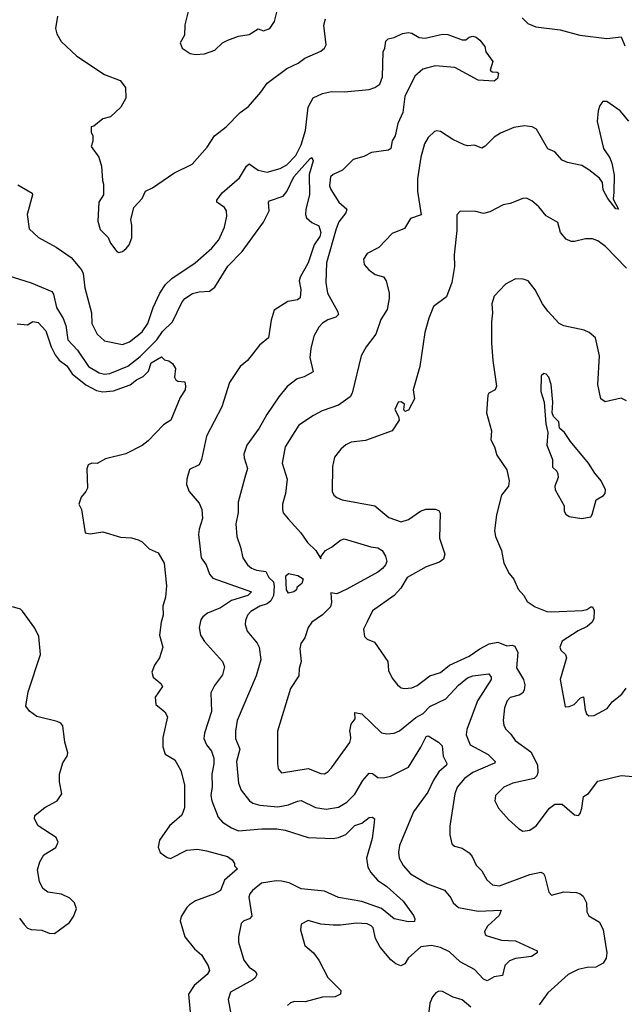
# Model space of a CAD drawing. Extents: x 2057697 to 2160550, y 827490 to 1016834.
# Tile 108 of 256: x 2100111 to 2103493, y 871488 to 876995. Entities that reach past the tile are written whole.
import ezdxf

# ---------------------------------------------------------------- set-up
doc = ezdxf.new("R2010")
doc.units = 0

msp = doc.modelspace()

# ---------------------------------------------------------------- linework, layer by layer
at = {"layer": '0CON20XD'}
for points in [[(2101056.7, 877055), (2101033.9, 876966.1), (2101032.3, 876907.7), (2101008.8, 876865), (2101020, 876835), (2101065, 876805.8), (2101095, 876799.2)], [(2100321.4, 877015), (2100311.4, 876945), (2100319.2, 876915), (2100343.3, 876873.3), (2100430.9, 876790.9), (2100585, 876688.8), (2100672.5, 876655), (2100702.5, 876615), (2100703.8, 876555), (2100677.5, 876505), (2100618.3, 876451.7), (2100575, 876440), (2100525, 876400), (2100510, 876395), (2100510, 876365), (2100520, 876345), (2100520, 876315), (2100510, 876285), (2100553.8, 876225), (2100568.8, 876175), (2100573.3, 876095), (2100580, 876075), (2100580, 876015), (2100553.8, 875975), (2100548.3, 875868.3), (2100561.7, 875821.7), (2100606.1, 875776.1), (2100618.8, 875745), (2100655, 875697.5), (2100665, 875693.3), (2100685, 875697.5), (2100705.9, 875714.1), (2100723.6, 875736.4), (2100738.8, 875775), (2100738.8, 875845), (2100732.5, 875875), (2100750, 875945), (2100796.2, 875995), (2100814.5, 876035.5), (2100853.3, 876055), (2100973.4, 876136.6), (2101075, 876187.5), (2101159.1, 876280.9), (2101201.2, 876345), (2101266.7, 876395), (2101345, 876476.2), (2101391.2, 876508.8), (2101460.3, 876589.7), (2101495, 876640), (2101605, 876722.2), (2101667.8, 876752.2), (2101705, 876780), (2101795, 876819.2), (2101816.2, 876835), (2101826, 876855), (2101811.3, 876965), (2101821.2, 876998.8)], [(2101095, 876799.2), (2101145, 876802.9), (2101203.3, 876825), (2101244.4, 876865.6), (2101275, 876880.8), (2101335, 876902), (2101395, 876911.2), (2101445, 876943.3), (2101475, 876933.3), (2101510, 876945), (2101536, 876985), (2101552, 877045)], [(2102920.8, 877005), (2102952.7, 876972.7), (2102997.5, 876955), (2103135, 876937.9), (2103245, 876907.8), (2103395, 876889.5), (2103475, 876898.8), (2103495, 876848)], [(2100100.3, 876070.3), (2100180, 876025), (2100182, 876015), (2100152.5, 875905), (2100164, 875825), (2100216.8, 875776.8), (2100315, 875722.9), (2100399.2, 875665), (2100456, 875596), (2100465.7, 875574.3), (2100475.4, 875495), (2100512.7, 875355), (2100514.6, 875294.6), (2100545, 875236), (2100585, 875198.1), (2100685, 875177.5), (2100725, 875192.2), (2100795, 875248.2), (2100828, 875295), (2100857.3, 875385), (2100894.4, 875465), (2100926.9, 875513.1), (2100962.6, 875547.4), (2101092.2, 875635), (2101185, 875716.7), (2101225, 875764), (2101256.9, 875835), (2101270, 875895), (2101268, 875925), (2101256, 875945), (2101214.2, 875975), (2101214.4, 875985), (2101243.6, 876026.3), (2101340.2, 876109.8), (2101379.1, 876175), (2101395, 876188.9), (2101445, 876153.8), (2101495, 876142.1), (2101568.2, 876161.8), (2101605, 876183.1), (2101654.7, 876235), (2101684.7, 876295), (2101708.7, 876375), (2101724.4, 876505), (2101751.6, 876558.4), (2101805, 876582.5), (2101855, 876593.5), (2101925, 876591.1), (2102065, 876604.7), (2102097.1, 876615), (2102125.4, 876635), (2102140.9, 876675), (2102144.3, 876815), (2102154.1, 876835.9), (2102158.8, 876875), (2102171.7, 876888.3), (2102205, 876896), (2102251.7, 876918.3), (2102285, 876924), (2102305, 876919.2), (2102345, 876895.8), (2102378.8, 876891.2), (2102475, 876913.8), (2102505, 876911.2), (2102585, 876882.5), (2102607, 876883), (2102625, 876897.5), (2102645, 876902.5), (2102665, 876896.2), (2102685, 876880), (2102712.5, 876845), (2102717.5, 876815), (2102758.3, 876761.7), (2102743, 876713), (2102753.6, 876703.6), (2102781.7, 876701.7), (2102790, 876695), (2102783.8, 876665), (2102765, 876650), (2102675, 876656.2), (2102545, 876727.8), (2102435, 876737.5), (2102365, 876718.6), (2102320.3, 876679.7), (2102265.4, 876565.4), (2102253.2, 876475), (2102226.8, 876415), (2102210.5, 876345), (2102193.6, 876316.4), (2102186.5, 876273.5), (2102174.4, 876265.6), (2102078.3, 876251.7), (2102035, 876230), (2101976.6, 876213.4), (2101916.4, 876153.6), (2101865, 876128.6), (2101850, 876115), (2101844.4, 876065.6), (2101850.6, 876045), (2101895.7, 875975), (2101940, 875935), (2101935.4, 875915), (2101896.1, 875863.9), (2101881.9, 875825), (2101827.2, 875635), (2101822.7, 875525), (2101832.1, 875465), (2101888.2, 875365), (2101893.3, 875345), (2101879.5, 875330.5), (2101834.7, 875315.3), (2101805, 875297.8), (2101784.4, 875275), (2101755.5, 875225), (2101739.1, 875155), (2101734.5, 875104.5), (2101752, 875025), (2101702.8, 874997.2), (2101663.3, 874986.7), (2101607.3, 874942.7), (2101560, 874885), (2101493, 874787), (2101450.8, 874709.2), (2101381.1, 874615), (2101364.6, 874565), (2101365.6, 874545), (2101385.6, 874485), (2101370.8, 874435), (2101332.9, 874297.1), (2101332.2, 874237.8), (2101319.5, 874175), (2101325.6, 874105), (2101346.9, 874045), (2101358.6, 873985), (2101384.2, 873945), (2101406.9, 873926.9), (2101435, 873916.2), (2101488, 873908), (2101504.8, 873875), (2101530.2, 873850.2), (2101534.6, 873825), (2101530.9, 873775), (2101515.2, 873744.8), (2101495, 873727.8), (2101455, 873715.4), (2101404.3, 873685), (2101384.4, 873665), (2101373.3, 873635), (2101371.7, 873611.7), (2101383.3, 873575), (2101438.3, 873508.3), (2101450.6, 873485), (2101459.5, 873415), (2101433.8, 873325), (2101327.7, 873075), (2101317.7, 873015), (2101318.5, 872975)], [(2103517.3, 876427.3), (2103468.8, 876485), (2103395, 876538), (2103372.3, 876537.7), (2103356, 876515), (2103345.8, 876485), (2103341.9, 876425), (2103375.6, 876275), (2103411.3, 876221.3), (2103422.4, 876192.4), (2103435.4, 876125.4), (2103435, 876030), (2103430.8, 875990.8), (2103460, 875935), (2103445, 875936.7), (2103401.2, 875995), (2103375, 876043.8), (2103370, 876085), (2103355, 876107.8), (2103295, 876155.6), (2103255, 876178.5), (2103175.5, 876195.5), (2103145, 876209.4), (2103105, 876256), (2103065, 876272), (2103002, 876382), (2102977.5, 876395), (2102935, 876401.1), (2102875, 876391.1), (2102799.5, 876360.5), (2102765, 876338), (2102715, 876288), (2102695, 876276.2), (2102655, 876293.3), (2102615, 876290), (2102597.5, 876295), (2102534.3, 876324.3), (2102465, 876368.8), (2102445, 876373.8), (2102430.5, 876369.5), (2102395, 876336.2), (2102375, 876300), (2102354.7, 876225.3), (2102335.4, 876104.6), (2102335.4, 876035.4), (2102356.4, 875903.6), (2102297.7, 875882.3), (2102263.9, 875826.1), (2102195, 875799.2), (2102120.3, 875719.7), (2102055, 875687.5), (2102033.3, 875655), (2102037.5, 875625), (2102063.3, 875595), (2102098.8, 875568.8), (2102145, 875556), (2102160.8, 875535), (2102176.7, 875465), (2102177.3, 875435), (2102166.9, 875373.1), (2102131.2, 875318.8), (2102103.5, 875235), (2102049.2, 875165), (2102021.4, 875115), (2101970.5, 874905), (2101958.6, 874885), (2101895, 874838), (2101803, 874807), (2101755, 874781.1), (2101672.5, 874727.5), (2101596.5, 874605), (2101579.2, 874515), (2101606.9, 874425), (2101598.6, 874345), (2101580, 874285), (2101580, 874255), (2101585, 874237.5), (2101612.1, 874202.1), (2101683.8, 874125), (2101720.7, 874070.7), (2101767.1, 874025), (2101795, 873980), (2101798, 873995), (2101821.9, 874025), (2101855.8, 874044.2), (2101905, 874084.4), (2101925, 874090.6), (2102075, 874046.4), (2102115, 874040.3), (2102138.9, 874025), (2102157.4, 873995), (2102164.7, 873965), (2102157.5, 873945), (2102140.4, 873925), (2102115, 873904.7), (2101939.9, 873810.1), (2101885, 873784.3), (2101851.7, 873788.3), (2101855.4, 873735), (2101849.2, 873710.8), (2101804.7, 873665.3), (2101745.5, 873624.5), (2101724, 873595), (2101705, 873537.5), (2101684.2, 873505.8), (2101678.6, 873475), (2101685.5, 873404.5), (2101674, 873365), (2101671.9, 873325), (2101626.3, 873253.7), (2101553.1, 873015), (2101552.2, 872835), (2101557.5, 872805), (2101575, 872782), (2101725, 872807.3), (2101795, 872779.4), (2101815, 872777.1), (2101835, 872788.6), (2101855, 872810.8), (2101957.1, 872952.9), (2101963.5, 872975), (2101960.6, 872999.4), (2101957.8, 873015), (2101965.6, 873054.4), (2101986.7, 873085), (2101985, 873120), (2102025, 873112), (2102135, 873006.9), (2102165, 873000), (2102205, 873004.5), (2102235, 873016.7), (2102327.3, 873092.7), (2102368.5, 873115), (2102405, 873153.3), (2102495, 873196.6), (2102565, 873272.4), (2102615, 873313.2), (2102645, 873325.8), (2102735, 873336.2), (2102747.3, 873317.3), (2102747.5, 873305), (2102671.4, 873185), (2102611.9, 873025), (2102608.2, 872995), (2102629.8, 872939.8), (2102730.6, 872885), (2102770, 872845), (2102767.5, 872835), (2102758.2, 872831.8), (2102645, 872784.7), (2102598.6, 872751.4), (2102557.1, 872702.9), (2102544.2, 872665.8), (2102516.7, 872483.3), (2102516.5, 872435), (2102527.5, 872385), (2102542.1, 872372.1), (2102585, 872360.8), (2102625.8, 872335), (2102641.9, 872315), (2102665, 872266), (2102696, 872235), (2102723.2, 872183.2), (2102755, 872155.8), (2102795, 872150.5), (2102965, 872214.5), (2103025, 872226.9), (2103040, 872220), (2103048.8, 872205), (2103070, 872115), (2103085, 872097.5), (2103155, 872116), (2103225, 872113.1), (2103246.4, 872106.4), (2103263, 872093), (2103280.8, 872055), (2103284, 872005), (2103295, 871983.3), (2103355, 871946.2), (2103374.5, 871904.5), (2103395.4, 871775), (2103392.3, 871745), (2103375, 871716.9), (2103334.2, 871695.8), (2103285, 871694.4), (2103235, 871682.9), (2103178.8, 871655), (2103065, 871551.4), (2103017.5, 871485)], [(2100045, 875564.3), (2100175, 875523.5), (2100290.6, 875475), (2100299.7, 875459.7), (2100316.9, 875385), (2100354.3, 875324.3), (2100368.6, 875285), (2100380.4, 875205), (2100435, 875146.9), (2100496, 875055), (2100555, 875020), (2100585, 875012.2), (2100614.8, 875015.2), (2100715, 875056.2), (2100785, 875111.2), (2100878.5, 875205), (2100909.9, 875250.1), (2100965, 875305.6), (2101017.4, 875412.6), (2101035.5, 875434.5), (2101077.1, 875462.9), (2101115, 875472.9), (2101173.4, 875476.6), (2101202, 875498), (2101275, 875616.7), (2101355, 875698.2), (2101475, 875862.7), (2101506.6, 875925), (2101503.1, 875975), (2101507.5, 875982.5), (2101585, 876006.8), (2101605, 876034.5), (2101644.3, 876115), (2101735, 876217.5), (2101745, 876223.8), (2101751.8, 876205), (2101730.8, 876129.2), (2101731.6, 876015), (2101711, 875935), (2101709.2, 875905), (2101715, 875885.6), (2101745, 875861.1), (2101785, 875841.5), (2101794.7, 875805), (2101788.8, 875781.2), (2101757.4, 875735), (2101724.2, 875635), (2101679.5, 875555), (2101674.7, 875535), (2101683.6, 875485), (2101680.4, 875439.6), (2101665, 875428.5), (2101610.8, 875419.2), (2101535, 875370), (2101516.9, 875315), (2101503.4, 875215), (2101452.5, 875175), (2101385, 875087.8), (2101345, 875054.2), (2101284.2, 874965), (2101240.7, 874829.3), (2101155.7, 874665), (2101127.1, 874535), (2101114.5, 874505.5), (2101061.2, 874478.8), (2101045.8, 874424.2), (2101044.2, 874395), (2101058, 874355), (2101115, 874290), (2101130.6, 874255), (2101133.6, 874205), (2101114.6, 874145), (2101111.5, 874115), (2101125.6, 873985), (2101153.1, 873945), (2101173.1, 873893.1), (2101191.2, 873871.2), (2101408, 873795), (2101386.7, 873775), (2101295, 873746.9), (2101235, 873705.9), (2101161.9, 873675), (2101134.7, 873655.3), (2101125, 873638.8), (2101114.4, 873594.4), (2101122.8, 873552.8), (2101145, 873516), (2101245, 873405.8), (2101256.2, 873375), (2101245, 873331.2), (2101199.8, 873270.2), (2101180.5, 873229.5), (2101184.5, 873125), (2101145, 873003.3), (2101141.2, 872975), (2101155, 872939.2), (2101184, 872904), (2101196.1, 872865), (2101197.1, 872832.9), (2101185.4, 872775), (2101188.2, 872705), (2101180.5, 872655), (2101185.4, 872625.4), (2101221.8, 872535), (2101245, 872507.3), (2101294.7, 872474.7), (2101335, 872457.3), (2101465, 872469.4), (2101548.7, 872468.7), (2101595, 872460.8), (2101725, 872421.2), (2101865, 872415.5), (2101895, 872420), (2101935, 872437.7), (2101985, 872488.5), (2102025, 872500), (2102065, 872532), (2102085, 872533.8), (2102095.7, 872525.7), (2102092.6, 872487.4), (2102082.5, 872415), (2102050.4, 872305), (2102058.5, 872255), (2102074.2, 872224.2), (2102112.1, 872182.1), (2102165, 872146.2), (2102255.6, 872065), (2102313.1, 871985), (2102322, 871965), (2102319.2, 871950.8), (2102285, 871949.6), (2102206.3, 871966.3), (2102135, 872024.2), (2102025, 872062), (2101895, 872085.3), (2101815, 872120.8), (2101685, 872133.9), (2101617.4, 872167.4), (2101575, 872176.7), (2101545, 872178), (2101462.9, 872165), (2101412.2, 872125), (2101397.5, 872105), (2101392.9, 872087.1), (2101410, 871980), (2101396.2, 871965), (2101364.5, 871955.5), (2101349.7, 871940.3), (2101334.6, 871865.4), (2101335.4, 871835), (2101365.3, 871735), (2101395, 871695.5), (2101430.8, 871670.8), (2101437.1, 871655), (2101428.9, 871635), (2101415.6, 871625), (2101290, 871555), (2101276.2, 871515), (2101292.5, 871435)], [(2103504.4, 875605), (2103386.9, 875726.9), (2103345, 875758.6), (2103315, 875770), (2103275, 875770), (2103214.2, 875754.2), (2103195, 875754.2), (2103168.1, 875768.1), (2103135.8, 875805), (2103121.2, 875861.2), (2103055, 875898), (2103015, 875948.1), (2102975, 875982.5), (2102945, 875995.8), (2102925, 875994), (2102855, 875967.1), (2102815, 875959.4), (2102740.7, 875919.3), (2102705, 875911.2), (2102662.3, 875922.3), (2102575, 875923.3), (2102556.1, 875903.9), (2102556.7, 875815), (2102541.3, 875678.7), (2102542.2, 875615), (2102527.5, 875525), (2102497.5, 875445), (2102425, 875390), (2102400, 875325), (2102376.2, 875245), (2102348.8, 875055), (2102311.2, 874925), (2102320, 874875), (2102285, 874810), (2102265, 874802.5), (2102260, 874815), (2102262.5, 874845), (2102245, 874858), (2102227.5, 874855), (2102209.2, 874815), (2102230, 874775), (2102233.3, 874755), (2102194.1, 874695.9), (2102045, 874641.9), (2101965, 874631.4), (2101935, 874617.5), (2101907.4, 874592.6), (2101872.1, 874547.9), (2101860.6, 874495), (2101858.6, 874355), (2101868, 874335), (2101885, 874322.5), (2101915, 874310), (2102097.5, 874275), (2102175, 874210), (2102245, 874186.9), (2102285, 874199.4), (2102353.4, 874246.6), (2102382.1, 874257.9), (2102435, 874257.5), (2102455, 874248.8), (2102462.5, 874235), (2102460, 874095), (2102488.9, 874005), (2102481.7, 873978.3), (2102458.8, 873961.2), (2102384.8, 873935.2), (2102278.6, 873875), (2102241.9, 873815), (2102205.8, 873775), (2102085, 873688), (2102053.6, 873626.4), (2102034.4, 873585), (2102039.2, 873545), (2102055, 873530), (2102095, 873513.3), (2102170.8, 873405), (2102174.2, 873355), (2102195, 873311.2), (2102225, 873274.2), (2102245, 873258.6), (2102263.6, 873253.6), (2102305, 873257.3), (2102335, 873270), (2102405, 873324.3), (2102465, 873344.4), (2102515.9, 873384.1), (2102625, 873435.3), (2102683.9, 873476.1), (2102736.9, 873503.1), (2102785, 873512.4), (2102835, 873492), (2102865.5, 873495.5), (2102880.5, 873490.5), (2102896.5, 873455), (2102888.9, 873368.9), (2102928.7, 873305), (2102935.9, 873274.1), (2102932.3, 873245), (2102922.9, 873227.1), (2102905, 873216.2), (2102855, 873203.8), (2102838.2, 873185), (2102823.4, 873145), (2102815.4, 873075.4), (2102818.5, 873048.5), (2102827.8, 873027.8), (2102858.5, 872998.5), (2102882.3, 872962.3), (2102969.8, 872899.8), (2103007.5, 872827.5), (2103009.4, 872785), (2103002.9, 872765), (2102988.6, 872751.4), (2102870, 872725), (2102818.3, 872701.7), (2102772.5, 872655), (2102768, 872625), (2102790, 872585), (2102845, 872521.2), (2102900.9, 872470.9), (2102925.9, 872455.9), (2102965, 872460.8), (2103000, 872485), (2103075, 872584), (2103105, 872607.5), (2103145, 872606.2), (2103215, 872546.7), (2103235.8, 872544.2), (2103245.7, 872554.3), (2103255.7, 872585), (2103265, 872650), (2103292.7, 872667.3), (2103345, 872736.2), (2103475, 872768), (2103565, 872760)], [(2103505, 874863.8), (2103475, 874877.5), (2103385, 874858), (2103360.8, 874875), (2103344.2, 874955), (2103354.3, 875115), (2103331.2, 875215), (2103295.8, 875245.8), (2103268.8, 875258.8), (2103155, 875282.5), (2103128.8, 875295), (2103064.3, 875365), (2103035.7, 875405), (2102994.4, 875484.4), (2102955, 875534), (2102926.4, 875543.6), (2102884.1, 875545.9), (2102828.8, 875515), (2102765, 875447.5), (2102751.4, 875405), (2102755.6, 875355), (2102749.5, 875305), (2102750, 875185), (2102758.2, 875088.2), (2102777.1, 874945), (2102771.2, 874925), (2102735, 874905.8), (2102728.6, 874895), (2102722.9, 874795), (2102750, 874695), (2102746.7, 874645), (2102765.9, 874605.9), (2102779.3, 874559.3), (2102835, 874477.5), (2102848.9, 874415), (2102844.2, 874385.8), (2102806.2, 874335), (2102778, 874225), (2102766.2, 874135), (2102772, 874105), (2102805.7, 874025.7), (2102819.2, 873955), (2102847.9, 873897.9), (2102875.8, 873865), (2102899.7, 873809.7), (2102930, 873775), (2102950.3, 873740.3), (2102995, 873710), (2103060, 873685), (2103085, 873682.9), (2103259.5, 873690.5), (2103283.9, 873696.1), (2103305, 873710), (2103315, 873710), (2103325, 873690), (2103323.3, 873645), (2103313.3, 873625), (2103285, 873600), (2103235, 873576), (2103145, 873518.8), (2103132, 873485), (2103137.7, 873467.7), (2103163.3, 873445), (2103170, 873425), (2103134.2, 873305), (2103161.7, 873151.7), (2103185, 873153.3), (2103212.5, 873165), (2103247.7, 873202.3), (2103265, 873206.7), (2103273.1, 873135), (2103281.7, 873111.7), (2103295, 873101.4)], [(2100097, 875293), (2100155, 875287.5), (2100185, 875306.2), (2100215, 875302), (2100256.9, 875255), (2100286.1, 875165), (2100310, 875120), (2100331.2, 875091.2), (2100375, 875058.1), (2100404.1, 875014.1), (2100481.7, 874951.7), (2100541.3, 874921.3), (2100575, 874913.8), (2100635, 874918.9), (2100727.9, 874952.1), (2100765, 874981.1), (2100801.1, 874998.9), (2100831.2, 875028.8), (2100846, 875075), (2100905, 875110), (2100921.7, 875091.7), (2100945, 875087.5), (2100965, 875072.5), (2100983, 875043), (2100977.5, 874995), (2100985, 874980), (2100995, 874972.5), (2101035, 874970), (2101038.8, 874945), (2101035.8, 874925), (2101009.2, 874880.8), (2100955.8, 874754.2), (2100915, 874729.2), (2100830.3, 874639.7), (2100795, 874614), (2100705, 874566.9), (2100591.2, 874538.8), (2100545, 874513.3), (2100515, 874513.5), (2100494.7, 874505.3), (2100486.8, 874483.2), (2100489.5, 874375), (2100481.2, 874355), (2100455.5, 874324.5), (2100441.5, 874285), (2100457.1, 874255), (2100477.5, 874125), (2100505, 874120), (2100575, 874130.9), (2100675, 874100.8), (2100736, 874096), (2100774.4, 874085.6), (2100795, 874074.5), (2100835, 874034.5), (2100885, 874012.5), (2100918.5, 873955), (2100931.2, 873828.8), (2100926.2, 873765), (2100912, 873715), (2100913.9, 873663.9), (2100901.4, 873625), (2100893.2, 873553.2), (2100911.4, 873485), (2100893.6, 873426.4), (2100865.6, 873385), (2100850.8, 873345), (2100858.3, 873318.3), (2100901.2, 873281.2), (2100909.2, 873265), (2100868.1, 873205), (2100872, 873165), (2100923.2, 873123.2), (2100936.9, 873095), (2100910.9, 872979.1), (2100912.4, 872927.6), (2100925, 872887.5), (2100979.2, 872855), (2101011.9, 872795), (2101032.9, 872715), (2101032.8, 872587.2), (2101017.8, 872545), (2100948.1, 872485), (2100892.5, 872405), (2100886.1, 872366.1), (2100895.9, 872335.9), (2100935, 872308.8), (2100953.9, 872303.9), (2101045, 872349.4), (2101105, 872355.6), (2101156.6, 872346.6), (2101273.3, 872315), (2101300, 872295), (2101312.5, 872275), (2101313, 872263), (2101330, 872245), (2101257.4, 872182.6), (2101235, 872124.2), (2101201.2, 872105), (2101094.1, 872065.9), (2101060, 872045), (2101045, 872028.6), (2101015, 871979.2), (2101007.7, 871955), (2101034.5, 871865), (2101088.2, 871798.2), (2101128.6, 871765), (2101165, 871703.8), (2101172.7, 871677.3), (2101160, 871655), (2101086.4, 871593.6), (2101054.6, 871545), (2101066.3, 871423.7)], [(2103255, 874204.2), (2103305, 874213.3), (2103313.3, 874226.7), (2103335, 874310), (2103377, 874333), (2103385.8, 874345), (2103386.9, 874365), (2103364, 874415), (2103327.5, 874457.5), (2103292.5, 874515), (2103191.2, 874635), (2103158.8, 874685), (2103130.5, 874710.5), (2103125.8, 874745), (2103096.7, 874775), (2103090, 874795), (2103093.3, 874855), (2103083.3, 874955), (2103070, 874995), (2103055, 875012.5), (2103043.6, 875016.4), (2103027, 875003), (2103026.7, 874915), (2103043.8, 874855), (2103054, 874735), (2103065.8, 874685.8), (2103058.6, 874615), (2103092, 874535), (2103091.2, 874491.2), (2103115, 874470), (2103121.2, 874455), (2103122, 874435), (2103104.2, 874385), (2103106, 874365), (2103156.7, 874275), (2103156.7, 874245), (2103165, 874230), (2103185, 874216.2), (2103255, 874204.2)], [(2101615, 873787.5), (2101602.5, 873805), (2101600, 873885), (2101615, 873896.7), (2101666.4, 873886.4), (2101697, 873867), (2101688.3, 873841.7), (2101661.7, 873818.3), (2101660, 873805), (2101645, 873793.8), (2101615, 873787.5)], [(2100109.1, 871969.1), (2100135, 871934), (2100155, 871914.2), (2100175, 871905.8), (2100235, 871902.5), (2100275, 871886.2), (2100305, 871883.8), (2100390, 871945), (2100411.7, 871978.3), (2100427.7, 872022.3), (2100418, 872055), (2100392.1, 872082.1), (2100344.5, 872104.5), (2100267.5, 872115), (2100240, 872135), (2100222, 872175), (2100210.5, 872240.5), (2100224, 872285), (2100245.7, 872324.3), (2100313.3, 872365), (2100325.7, 872394.3), (2100315, 872420), (2100214.2, 872485), (2100193.3, 872525), (2100196.4, 872543.6), (2100206.1, 872553.9), (2100251.8, 872588.2), (2100320, 872625), (2100347.5, 872665), (2100332.7, 872732.7), (2100332.9, 872775), (2100351.3, 872838.7), (2100375.7, 872875), (2100380, 872895), (2100363.8, 872953.8), (2100351.4, 873045), (2100340.3, 873060.3), (2100320.5, 873069.5), (2100207.6, 873097.6), (2100165, 873126.7), (2100146, 873155), (2100157.7, 873235), (2100226.8, 873445), (2100218.8, 873545), (2100195, 873590.8), (2100127.4, 873687.4), (2100115, 873697.1), (2100071.1, 873711.1)], [(2103295, 873101.4), (2103325, 873103.1), (2103397.4, 873142.6), (2103425, 873180), (2103478.3, 873221.7), (2103503.2, 873256.8)], [(2101318.5, 872975), (2101341.5, 872915), (2101323.3, 872845), (2101334.5, 872725), (2101350.6, 872685), (2101395.7, 872625), (2101415, 872612.1), (2101455, 872600.7), (2101555, 872592.9), (2101615, 872602.5), (2101665, 872624.5), (2101685, 872627.3), (2101765, 872588.5), (2101825, 872578.8), (2101895, 872590.8), (2101940.8, 872619.2), (2101985, 872663.6), (2102029.7, 872740.3), (2102065, 872780.6), (2102085, 872778.6), (2102115, 872755.7), (2102145, 872753.5), (2102185, 872764.5), (2102285, 872814.6), (2102354.8, 872925), (2102385, 872985.5), (2102395, 872988.8), (2102454.3, 872954.3), (2102473.1, 872933.1), (2102480.4, 872875), (2102500, 872835), (2102498.1, 872825), (2102455, 872788.6), (2102425, 872741.9), (2102393.5, 872675), (2102313.3, 872565), (2102234.7, 872375.3), (2102229.5, 872339.5), (2102234.4, 872305), (2102255.6, 872265), (2102297.2, 872217.2), (2102391.3, 872161.3), (2102486.4, 872126.4), (2102523.2, 872083.2), (2102536, 872055), (2102565, 872028.6), (2102675, 872008.8), (2102803.3, 872015), (2102792.1, 871985), (2102727.1, 871925), (2102711.5, 871895), (2102715, 871878.8), (2102725, 871870.5), (2102806.7, 871846.7), (2102885, 871843.2), (2103005, 871786), (2103006.2, 871775), (2102973.3, 871755), (2102885, 871743.3), (2102849.9, 871730.1), (2102825.4, 871705), (2102810.9, 871649.1), (2102765, 871640.5), (2102725, 871619.5), (2102705, 871627.9), (2102655, 871681.8), (2102575, 871725.8), (2102515, 871780.8), (2102465, 871806.1), (2102415, 871816.8), (2102355, 871809.2), (2102283.6, 871746.4), (2102265, 871714.2), (2102243.4, 871703.4), (2102215, 871714.4), (2102187.3, 871737.3), (2102127.2, 871807.2), (2102101.9, 871855), (2102088.5, 871915), (2102076.9, 871926.9), (2102055, 871937.4), (2101995, 871941.5), (2101905, 871930), (2101865, 871931.1), (2101795, 871935.7), (2101725, 871955.7), (2101685, 871936.2), (2101680.8, 871905), (2101705, 871817.5), (2101753.8, 871775), (2101785, 871734), (2101835, 871638), (2101907.5, 871565), (2101906, 871545), (2101875, 871530), (2101805, 871527.5), (2101707.8, 871502.2), (2101647.1, 871502.9), (2101625, 871495.8), (2101608.3, 871481.7)], [(2102635, 871471.4), (2102585, 871512.9), (2102535, 871527.5), (2102475, 871560), (2102455, 871561.2), (2102437.7, 871552.3), (2102420.3, 871529.7), (2102405.8, 871495), (2102398.3, 871431.7)]]:
    msp.add_lwpolyline(points, dxfattribs=at)

doc.saveas('drawing.dxf')
